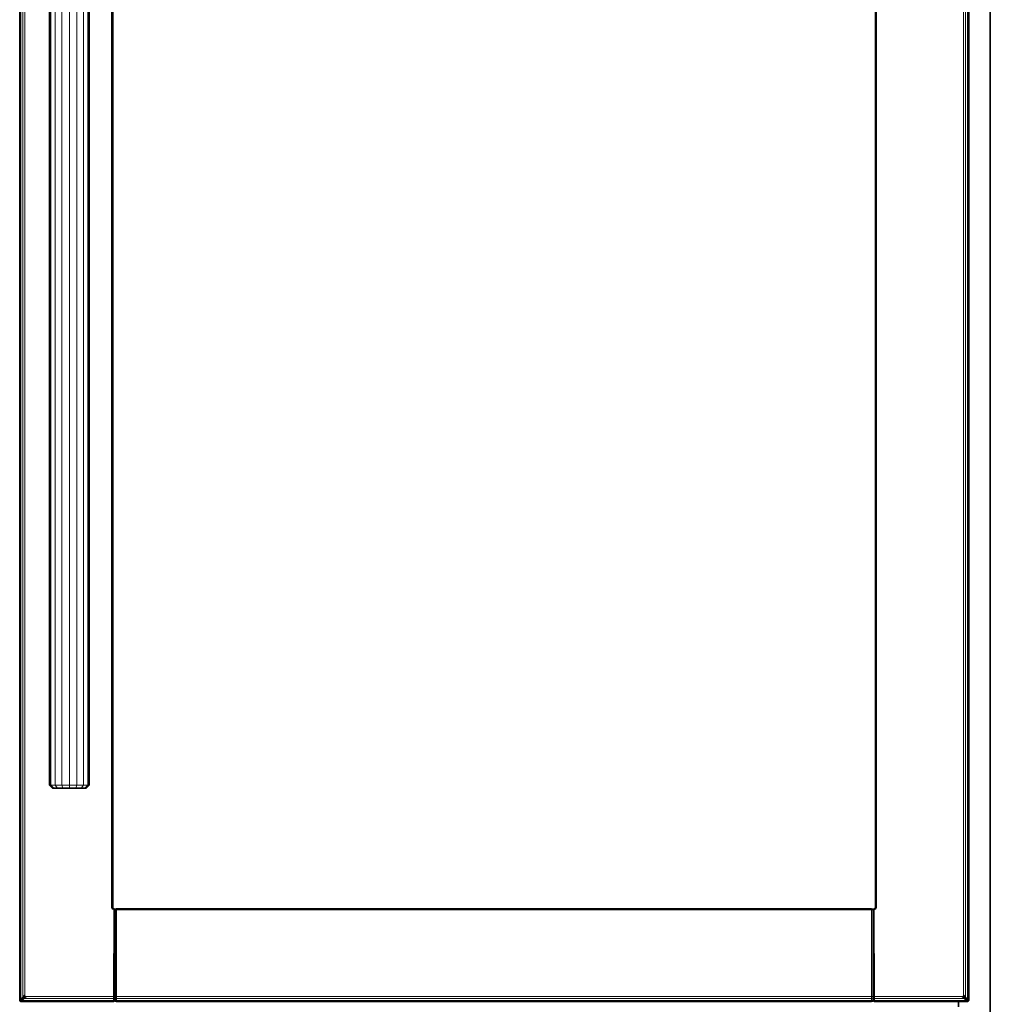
# Model space of a CAD drawing. Header units: inches. Extents: x 1 to 202, y 2 to 86.
# Tile 8 of 17: x 25 to 50, y 37 to 62. Entities that reach past the tile are written whole.
import ezdxf

# ---------------------------------------------------------------- set-up
doc = ezdxf.new("R2010")
doc.units = ezdxf.units.IN
doc.header["$MEASUREMENT"] = 0
doc.layers.add('Default', color=7, linetype='Continuous')

msp = doc.modelspace()

# ---------------------------------------------------------------- linework, layer by layer
at = {"layer": 'Default', "color": 252, "lineweight": 0, "true_color": 0x888888, "transparency": 33554687}
for p, q in [((25.265, 86.365), (25.265, 37.033)), ((25.265, 37.033), (25.265, 86.365)), ((25.271, 86.359), (25.271, 37.039)), ((25.393, 37.173), (25.393, 86.224)), ((48.968, 86.224), (48.968, 37.173)), ((49.095, 37.033), (49.095, 86.081)), ((49.638, 86.081), (49.638, 6.055)), ((27.57, 84.029), (27.57, 39.369)), ((27.592, 39.369), (27.593, 84.029)), ((27.601, 39.368), (27.601, 84.029)), ((27.601, 84.029), (27.601, 39.368)), ((27.601, 39.368), (27.601, 84.029)), ((27.601, 39.368), (27.601, 84.029)), ((46.752, 84.029), (46.752, 39.368)), ((46.752, 39.368), (46.752, 84.029)), ((46.752, 84.029), (46.752, 39.368)), ((46.752, 84.029), (46.752, 39.368)), ((46.76, 84.029), (46.761, 39.369)), ((46.782, 39.369), (46.782, 84.029)), ((26.012, 80.454), (26.012, 42.439)), ((27.012, 42.439), (27.012, 80.454)), ((26.012, 42.439), (26.091, 42.36)), ((26.091, 42.36), (26.123, 42.36)), ((26.123, 42.36), (26.214, 42.36)), ((26.214, 42.36), (26.351, 42.36)), ((26.351, 42.36), (26.512, 42.36)), ((26.512, 42.36), (26.673, 42.36)), ((26.673, 42.36), (26.81, 42.36)), ((26.81, 42.36), (26.901, 42.36)), ((26.901, 42.36), (26.933, 42.36)), ((26.933, 42.36), (27.012, 42.439)), ((27.57, 39.369), (27.589, 39.325)), ((27.601, 39.368), (27.592, 39.369)), ((27.606, 39.357), (27.601, 39.368)), ((27.606, 39.357), (27.601, 39.368)), ((27.606, 39.357), (27.601, 39.368)), ((27.61, 39.346), (27.606, 39.357)), ((27.61, 39.346), (27.606, 39.357)), ((27.61, 39.346), (27.606, 39.357)), ((27.632, 39.337), (27.61, 39.346)), ((27.632, 39.337), (27.61, 39.346)), ((27.632, 39.337), (27.61, 39.346)), ((27.65, 39.327), (27.632, 39.337)), ((27.65, 39.327), (27.632, 39.337)), ((27.65, 39.327), (27.632, 39.337)), ((27.65, 39.322), (27.65, 39.327)), ((27.65, 39.322), (27.65, 39.327)), ((27.65, 39.322), (27.65, 39.327)), ((27.668, 39.327), (27.658, 39.303)), ((27.668, 39.327), (27.658, 39.303)), ((27.668, 39.327), (27.658, 39.303)), ((27.693, 39.337), (27.668, 39.327)), ((27.693, 39.337), (27.668, 39.327)), ((27.693, 39.337), (27.668, 39.327)), ((46.659, 39.337), (27.693, 39.337)), ((27.693, 39.337), (46.659, 39.337)), ((27.693, 39.328), (27.693, 39.337)), ((46.659, 39.337), (27.693, 39.337)), ((46.659, 39.337), (27.693, 39.337)), ((46.659, 39.329), (27.693, 39.328)), ((46.685, 39.327), (46.659, 39.337)), ((46.659, 39.337), (46.659, 39.329)), ((46.685, 39.327), (46.659, 39.337)), ((46.685, 39.327), (46.659, 39.337)), ((46.685, 39.322), (46.685, 39.327)), ((46.685, 39.322), (46.685, 39.327)), ((46.685, 39.322), (46.685, 39.327)), ((46.703, 39.327), (46.702, 39.322)), ((46.703, 39.327), (46.702, 39.322)), ((46.703, 39.327), (46.702, 39.322)), ((46.712, 39.332), (46.703, 39.327)), ((46.712, 39.332), (46.703, 39.327)), ((46.712, 39.332), (46.703, 39.327)), ((46.72, 39.337), (46.712, 39.332)), ((46.72, 39.337), (46.712, 39.332)), ((46.72, 39.337), (46.712, 39.332)), ((46.743, 39.346), (46.72, 39.337)), ((46.743, 39.346), (46.72, 39.337)), ((46.743, 39.346), (46.72, 39.337)), ((46.747, 39.357), (46.743, 39.346)), ((46.747, 39.357), (46.743, 39.346)), ((46.747, 39.357), (46.743, 39.346)), ((46.752, 39.368), (46.747, 39.357)), ((46.752, 39.368), (46.747, 39.357)), ((46.752, 39.368), (46.747, 39.357)), ((46.761, 39.369), (46.752, 39.368)), ((46.764, 39.325), (46.782, 39.369)), ((27.589, 39.325), (27.632, 39.307)), ((27.632, 39.307), (27.622, 37.129)), ((27.65, 39.319), (27.65, 39.322)), ((27.65, 39.319), (27.65, 39.322)), ((27.65, 39.319), (27.65, 39.322)), ((27.654, 39.315), (27.65, 39.319)), ((27.654, 39.315), (27.65, 39.319)), ((27.654, 39.315), (27.65, 39.319)), ((27.658, 39.307), (27.654, 39.315)), ((27.658, 39.307), (27.654, 39.315)), ((27.658, 39.307), (27.654, 39.315)), ((27.658, 39.303), (27.658, 39.307)), ((27.658, 39.303), (27.658, 39.307)), ((27.658, 39.303), (27.658, 39.307)), ((27.693, 37.129), (27.693, 39.307)), ((27.693, 39.307), (46.659, 39.307)), ((46.659, 39.307), (46.659, 37.129)), ((46.692, 39.304), (46.685, 39.322)), ((46.692, 39.304), (46.685, 39.322)), ((46.692, 39.304), (46.685, 39.322)), ((46.695, 39.303), (46.692, 39.304)), ((46.695, 39.303), (46.692, 39.304)), ((46.695, 39.303), (46.692, 39.304)), ((46.697, 39.304), (46.695, 39.303)), ((46.697, 39.304), (46.695, 39.303)), ((46.697, 39.304), (46.695, 39.303)), ((46.695, 39.303), (46.695, 39.303)), ((46.695, 39.303), (46.695, 39.303)), ((46.695, 39.303), (46.695, 39.303)), ((46.7, 39.31), (46.697, 39.304)), ((46.7, 39.31), (46.697, 39.304)), ((46.7, 39.31), (46.697, 39.304)), ((46.702, 39.319), (46.7, 39.31)), ((46.702, 39.319), (46.7, 39.31)), ((46.702, 39.319), (46.7, 39.31)), ((46.702, 39.322), (46.702, 39.319)), ((46.702, 39.322), (46.702, 39.319)), ((46.702, 39.322), (46.702, 39.319)), ((46.72, 39.307), (46.764, 39.325)), ((46.731, 37.129), (46.72, 39.307)), ((25.406, 37.142), (25.393, 37.173)), ((25.437, 37.129), (25.406, 37.142)), ((27.622, 37.129), (25.437, 37.129)), ((46.659, 37.129), (27.693, 37.129)), ((48.924, 37.129), (46.731, 37.129)), ((48.955, 37.142), (48.924, 37.129)), ((48.968, 37.173), (48.955, 37.142)), ((25.271, 37.039), (25.265, 37.033)), ((25.265, 37.033), (25.275, 37.011)), ((25.275, 37.011), (25.297, 37.002)), ((25.297, 37.002), (25.303, 37.008)), ((25.297, 37.002), (27.622, 37.002)), ((27.622, 37.002), (25.297, 37.002)), ((25.303, 37.008), (27.622, 37.008)), ((27.622, 37.002), (27.647, 37.012)), ((27.622, 37.008), (27.622, 37.002)), ((27.647, 37.012), (27.658, 37.033)), ((27.658, 37.033), (27.668, 37.012)), ((27.668, 37.012), (27.693, 37.002)), ((27.693, 37.002), (27.693, 37.008)), ((27.693, 37.008), (46.659, 37.008)), ((27.693, 37.002), (46.659, 37.002)), ((46.659, 37.002), (27.693, 37.002)), ((46.659, 37.002), (46.685, 37.012)), ((46.659, 37.008), (46.659, 37.002)), ((46.685, 37.012), (46.695, 37.033)), ((46.695, 37.033), (46.706, 37.012)), ((46.706, 37.012), (46.731, 37.002)), ((46.731, 37.002), (48.838, 37.002)), ((48.838, 37.002), (48.838, 36.868)), ((48.838, 36.868), (48.838, 37.002)), ((48.838, 37.002), (49.064, 37.002)), ((49.064, 37.002), (49.086, 37.011)), ((49.086, 37.011), (49.095, 37.033))]:
    msp.add_line(p, q, dxfattribs=at).dxf.unprotected_set("ltscale", 0)
at = {"layer": 'Default', "color": 7, "lineweight": 35, "ltscale": 16.555915, "transparency": 33554687}
for p, q in [((25.265, 86.365), (25.265, 37.033)), ((49.095, 37.033), (49.095, 86.081)), ((49.638, 6.055), (49.638, 86.081)), ((27.601, 39.368), (27.601, 84.029)), ((46.752, 84.029), (46.752, 39.368)), ((26.012, 80.454), (26.012, 42.439)), ((27.012, 42.439), (27.012, 80.454)), ((26.012, 42.439), (26.091, 42.36)), ((26.091, 42.36), (26.123, 42.36)), ((26.123, 42.36), (26.214, 42.36)), ((26.214, 42.36), (26.351, 42.36)), ((26.351, 42.36), (26.512, 42.36)), ((26.512, 42.36), (26.673, 42.36)), ((26.673, 42.36), (26.81, 42.36)), ((26.81, 42.36), (26.901, 42.36)), ((26.901, 42.36), (26.933, 42.36)), ((26.933, 42.36), (27.012, 42.439)), ((27.606, 39.357), (27.601, 39.368)), ((27.61, 39.346), (27.606, 39.357)), ((27.61, 39.346), (27.632, 39.337)), ((27.65, 39.327), (27.632, 39.337)), ((27.65, 39.327), (27.65, 39.322)), ((27.668, 39.327), (27.658, 39.303)), ((27.693, 39.337), (27.668, 39.327)), ((27.668, 39.327), (27.668, 39.322)), ((46.659, 39.337), (27.693, 39.337)), ((46.685, 39.327), (46.659, 39.337)), ((46.685, 39.322), (46.685, 39.327)), ((46.703, 39.327), (46.702, 39.322)), ((46.712, 39.332), (46.703, 39.327)), ((46.712, 39.332), (46.72, 39.337)), ((46.72, 39.337), (46.743, 39.346)), ((46.743, 39.346), (46.747, 39.357)), ((46.747, 39.357), (46.752, 39.368)), ((27.65, 39.319), (27.65, 39.322)), ((27.65, 39.315), (27.65, 39.319)), ((27.65, 39.319), (27.654, 39.315)), ((27.651, 39.313), (27.65, 39.315)), ((27.651, 39.313), (27.65, 39.308)), ((27.651, 39.307), (27.65, 39.308)), ((27.651, 39.307), (27.65, 39.306)), ((27.651, 39.305), (27.65, 39.306)), ((27.653, 39.31), (27.651, 39.313)), ((27.655, 39.304), (27.651, 39.305)), ((27.658, 39.307), (27.653, 39.31)), ((27.654, 39.315), (27.658, 39.307)), ((27.657, 39.303), (27.655, 39.304)), ((27.658, 39.307), (27.657, 39.303)), ((27.658, 39.307), (27.668, 39.322)), ((27.658, 39.303), (27.658, 39.307)), ((27.658, 39.303), (27.66, 39.304)), ((27.658, 39.301), (27.658, 39.303)), ((27.66, 39.304), (27.663, 39.304)), ((27.663, 39.304), (27.668, 39.306)), ((27.668, 39.314), (27.668, 39.322)), ((27.668, 39.314), (27.668, 39.306)), ((46.685, 39.322), (46.692, 39.304)), ((46.685, 39.314), (46.685, 39.322)), ((46.685, 39.322), (46.695, 39.307)), ((46.685, 39.306), (46.685, 39.314)), ((46.685, 39.306), (46.689, 39.304)), ((46.689, 39.304), (46.692, 39.304)), ((46.695, 39.303), (46.692, 39.304)), ((46.702, 39.322), (46.695, 39.307)), ((46.695, 39.303), (46.697, 39.304)), ((46.695, 39.301), (46.695, 39.303)), ((46.695, 39.303), (46.695, 39.303)), ((46.695, 39.303), (46.695, 39.303)), ((46.7, 39.31), (46.697, 39.304)), ((46.703, 39.306), (46.697, 39.304)), ((46.7, 39.31), (46.702, 39.319)), ((46.702, 39.322), (46.702, 39.319)), ((46.702, 39.319), (46.703, 39.306)), ((25.265, 37.033), (25.275, 37.011)), ((25.275, 37.011), (25.297, 37.002)), ((27.622, 37.002), (25.297, 37.002)), ((27.622, 37.002), (27.647, 37.012)), ((27.647, 37.012), (27.658, 37.033)), ((27.653, 37.026), (27.658, 37.033)), ((27.658, 37.036), (27.658, 37.033)), ((27.658, 37.033), (27.668, 37.012)), ((27.662, 37.026), (27.658, 37.033)), ((27.668, 37.012), (27.693, 37.002)), ((27.693, 37.002), (46.659, 37.002)), ((46.659, 37.002), (46.685, 37.012)), ((46.685, 37.012), (46.695, 37.033)), ((46.695, 37.033), (46.69, 37.026)), ((46.695, 37.036), (46.695, 37.033)), ((46.706, 37.012), (46.695, 37.033)), ((46.695, 37.033), (46.7, 37.026)), ((46.706, 37.012), (46.731, 37.002)), ((46.731, 37.002), (48.838, 37.002)), ((48.838, 36.868), (48.838, 37.002)), ((48.838, 37.002), (49.064, 37.002)), ((49.064, 37.002), (49.086, 37.011)), ((49.086, 37.011), (49.095, 37.033))]:
    msp.add_line(p, q, dxfattribs=at)
at = {"layer": 'Default', "color": 251, "lineweight": 0, "true_color": 0x5d5d5d, "transparency": 33554687}
for p, q in [((25.271, 37.039), (25.271, 86.359)), ((25.295, 86.335), (25.295, 37.062)), ((49.066, 37.062), (49.066, 86.335)), ((49.09, 86.359), (49.09, 37.039)), ((49.09, 37.039), (49.09, 86.359)), ((49.095, 86.081), (49.095, 37.033)), ((25.295, 37.062), (25.271, 37.039)), ((25.303, 37.008), (25.326, 37.031)), ((27.622, 37.008), (25.303, 37.008)), ((25.326, 37.031), (27.622, 37.031)), ((27.622, 37.031), (27.622, 37.008)), ((27.693, 37.008), (27.693, 37.031)), ((27.693, 37.031), (46.659, 37.031)), ((46.659, 37.008), (27.693, 37.008)), ((46.659, 37.031), (46.659, 37.008)), ((46.731, 37.031), (49.035, 37.031)), ((46.731, 37.008), (46.731, 37.031)), ((49.058, 37.008), (46.731, 37.008)), ((46.731, 37.008), (49.058, 37.008)), ((46.731, 37.002), (46.731, 37.008)), ((48.838, 37.002), (46.731, 37.002)), ((49.064, 37.002), (48.838, 37.002)), ((49.035, 37.031), (49.058, 37.008)), ((49.058, 37.008), (49.064, 37.002)), ((49.09, 37.039), (49.066, 37.062)), ((49.095, 37.033), (49.09, 37.039))]:
    msp.add_line(p, q, dxfattribs=at).dxf.unprotected_set("ltscale", 0)
at = {"layer": 'Default', "color": 7, "lineweight": 15, "ltscale": 16.555915, "transparency": 33554687}
for p, q in [((25.271, 86.359), (25.271, 37.039)), ((25.295, 86.335), (25.295, 37.062)), ((49.066, 86.335), (49.066, 37.062)), ((49.09, 37.039), (49.09, 86.359)), ((25.344, 86.286), (25.344, 37.112)), ((25.393, 37.173), (25.393, 86.224)), ((48.968, 86.224), (48.968, 37.173)), ((49.016, 37.112), (49.016, 86.286)), ((27.57, 84.029), (27.57, 39.369)), ((27.593, 84.029), (27.592, 39.369)), ((46.761, 39.369), (46.76, 84.029)), ((46.782, 39.369), (46.782, 84.029)), ((26.05, 80.454), (26.05, 42.439)), ((26.158, 80.454), (26.158, 42.439)), ((26.321, 80.454), (26.321, 42.439)), ((26.512, 80.454), (26.512, 42.439)), ((26.703, 80.454), (26.703, 42.439)), ((26.866, 80.454), (26.866, 42.439)), ((26.974, 80.454), (26.974, 42.439)), ((26.05, 42.439), (26.012, 42.439)), ((26.05, 42.439), (26.123, 42.36)), ((26.05, 42.439), (26.158, 42.439)), ((26.158, 42.439), (26.214, 42.36)), ((26.158, 42.439), (26.321, 42.439)), ((26.321, 42.439), (26.351, 42.36)), ((26.321, 42.439), (26.512, 42.439)), ((26.512, 42.439), (26.512, 42.36)), ((26.512, 42.439), (26.703, 42.439)), ((26.703, 42.439), (26.673, 42.36)), ((26.703, 42.439), (26.866, 42.439)), ((26.866, 42.439), (26.81, 42.36)), ((26.866, 42.439), (26.974, 42.439)), ((26.974, 42.439), (26.901, 42.36)), ((26.974, 42.439), (27.012, 42.439)), ((27.57, 39.369), (27.589, 39.325)), ((27.592, 39.369), (27.57, 39.369)), ((27.606, 39.342), (27.589, 39.325)), ((27.592, 39.369), (27.606, 39.342)), ((27.592, 39.369), (27.601, 39.368)), ((27.61, 39.346), (27.606, 39.342)), ((27.606, 39.342), (27.619, 39.335)), ((27.619, 39.335), (27.632, 39.329)), ((27.632, 39.337), (27.632, 39.329)), ((27.632, 39.329), (27.632, 39.307)), ((27.632, 39.329), (27.65, 39.322)), ((27.668, 39.322), (27.693, 39.328)), ((27.693, 39.328), (27.693, 39.337)), ((46.659, 39.329), (27.693, 39.328)), ((27.693, 39.307), (27.693, 39.328)), ((46.659, 39.337), (46.659, 39.329)), ((46.659, 39.329), (46.659, 39.307)), ((46.659, 39.329), (46.685, 39.322)), ((46.72, 39.329), (46.702, 39.322)), ((46.72, 39.329), (46.747, 39.342)), ((46.72, 39.329), (46.72, 39.337)), ((46.72, 39.307), (46.72, 39.329)), ((46.743, 39.346), (46.745, 39.344)), ((46.745, 39.344), (46.747, 39.342)), ((46.747, 39.342), (46.761, 39.369)), ((46.764, 39.325), (46.747, 39.342)), ((46.752, 39.368), (46.761, 39.369)), ((46.782, 39.369), (46.761, 39.369)), ((46.764, 39.325), (46.782, 39.369)), ((27.589, 39.325), (27.632, 39.307)), ((27.632, 39.307), (27.622, 37.129)), ((27.632, 39.307), (27.65, 39.306)), ((27.65, 39.306), (27.647, 37.129)), ((27.65, 39.308), (27.651, 39.305)), ((27.655, 39.304), (27.653, 39.31)), ((27.658, 37.131), (27.658, 39.301)), ((27.668, 39.322), (27.66, 39.304)), ((27.663, 39.304), (27.668, 39.314)), ((27.668, 39.306), (27.693, 39.307)), ((27.668, 37.129), (27.668, 39.306)), ((27.693, 39.307), (46.659, 39.307)), ((27.693, 37.129), (27.693, 39.307)), ((46.659, 39.307), (46.659, 37.129)), ((46.659, 39.307), (46.685, 39.306)), ((46.689, 39.304), (46.685, 39.314)), ((46.685, 37.129), (46.685, 39.306)), ((46.695, 39.301), (46.695, 37.131)), ((46.703, 39.306), (46.72, 39.307)), ((46.703, 39.306), (46.706, 37.129)), ((46.72, 39.307), (46.764, 39.325)), ((46.731, 37.129), (46.72, 39.307)), ((25.344, 37.112), (25.295, 37.062)), ((25.393, 37.173), (25.344, 37.112)), ((25.344, 37.112), (25.354, 37.09)), ((25.354, 37.09), (25.406, 37.142)), ((25.376, 37.081), (25.437, 37.129)), ((25.406, 37.142), (25.393, 37.173)), ((25.437, 37.129), (25.406, 37.142)), ((27.622, 37.129), (25.437, 37.129)), ((27.622, 37.129), (27.622, 37.081)), ((27.647, 37.129), (27.622, 37.129)), ((27.647, 37.129), (27.658, 37.131)), ((27.647, 37.129), (27.647, 37.085)), ((27.658, 37.094), (27.658, 37.131)), ((27.668, 37.129), (27.658, 37.131)), ((27.693, 37.129), (27.668, 37.129)), ((27.668, 37.085), (27.668, 37.129)), ((46.659, 37.129), (27.693, 37.129)), ((27.693, 37.129), (27.693, 37.081)), ((46.659, 37.129), (46.659, 37.081)), ((46.685, 37.129), (46.659, 37.129)), ((46.695, 37.131), (46.685, 37.129)), ((46.685, 37.085), (46.685, 37.129)), ((46.695, 37.094), (46.695, 37.131)), ((46.706, 37.129), (46.695, 37.131)), ((46.706, 37.129), (46.706, 37.085)), ((46.706, 37.129), (46.731, 37.129)), ((48.924, 37.129), (46.731, 37.129)), ((46.731, 37.081), (46.731, 37.129)), ((48.955, 37.142), (48.924, 37.129)), ((48.924, 37.129), (48.985, 37.081)), ((48.968, 37.173), (48.955, 37.142)), ((48.955, 37.142), (49.007, 37.09)), ((49.016, 37.112), (48.968, 37.173)), ((49.007, 37.09), (49.016, 37.112)), ((49.066, 37.062), (49.016, 37.112)), ((25.271, 37.039), (25.265, 37.033)), ((25.295, 37.062), (25.271, 37.039)), ((25.271, 37.039), (25.281, 37.017)), ((25.275, 37.011), (25.281, 37.017)), ((25.281, 37.017), (25.304, 37.04)), ((25.281, 37.017), (25.303, 37.008)), ((25.304, 37.04), (25.295, 37.062)), ((25.297, 37.002), (25.303, 37.008)), ((25.303, 37.008), (25.326, 37.031)), ((25.303, 37.008), (27.622, 37.008)), ((25.304, 37.04), (25.354, 37.09)), ((25.326, 37.031), (25.304, 37.04)), ((25.326, 37.031), (25.376, 37.081)), ((25.326, 37.031), (27.622, 37.031)), ((25.354, 37.09), (25.376, 37.081)), ((27.622, 37.081), (25.376, 37.081)), ((27.622, 37.081), (27.647, 37.085)), ((27.622, 37.031), (27.622, 37.081)), ((27.647, 37.039), (27.622, 37.031)), ((27.622, 37.031), (27.622, 37.008)), ((27.647, 37.017), (27.622, 37.008)), ((27.622, 37.008), (27.622, 37.002)), ((27.658, 37.094), (27.647, 37.085)), ((27.647, 37.085), (27.647, 37.039)), ((27.647, 37.039), (27.658, 37.057)), ((27.647, 37.017), (27.658, 37.041)), ((27.647, 37.039), (27.647, 37.017)), ((27.647, 37.017), (27.647, 37.012)), ((27.658, 37.057), (27.658, 37.094)), ((27.658, 37.094), (27.668, 37.085)), ((27.658, 37.041), (27.658, 37.057)), ((27.668, 37.039), (27.658, 37.057)), ((27.658, 37.036), (27.658, 37.041)), ((27.668, 37.017), (27.658, 37.041)), ((27.668, 37.085), (27.668, 37.039)), ((27.693, 37.081), (27.668, 37.085)), ((27.668, 37.017), (27.668, 37.039)), ((27.668, 37.039), (27.693, 37.031)), ((27.693, 37.008), (27.668, 37.017)), ((27.668, 37.012), (27.668, 37.017)), ((27.693, 37.031), (27.693, 37.081)), ((27.693, 37.081), (46.659, 37.081)), ((27.693, 37.008), (27.693, 37.031)), ((27.693, 37.031), (46.659, 37.031)), ((46.659, 37.008), (27.693, 37.008)), ((27.693, 37.008), (27.693, 37.002)), ((46.659, 37.081), (46.685, 37.085)), ((46.659, 37.031), (46.659, 37.081)), ((46.685, 37.039), (46.659, 37.031)), ((46.659, 37.031), (46.659, 37.008)), ((46.685, 37.017), (46.659, 37.008)), ((46.659, 37.008), (46.659, 37.002)), ((46.695, 37.094), (46.685, 37.085)), ((46.685, 37.085), (46.685, 37.039)), ((46.685, 37.039), (46.695, 37.057)), ((46.695, 37.041), (46.685, 37.017)), ((46.685, 37.017), (46.685, 37.039)), ((46.685, 37.012), (46.685, 37.017)), ((46.695, 37.057), (46.695, 37.094)), ((46.706, 37.085), (46.695, 37.094)), ((46.695, 37.041), (46.695, 37.057)), ((46.695, 37.057), (46.706, 37.039)), ((46.695, 37.036), (46.695, 37.041)), ((46.695, 37.041), (46.706, 37.017)), ((46.706, 37.085), (46.706, 37.039)), ((46.706, 37.085), (46.731, 37.081)), ((46.706, 37.039), (46.706, 37.017)), ((46.731, 37.031), (46.706, 37.039)), ((46.706, 37.017), (46.706, 37.012)), ((46.731, 37.008), (46.706, 37.017)), ((46.731, 37.081), (48.985, 37.081)), ((46.731, 37.031), (46.731, 37.081)), ((49.035, 37.031), (46.731, 37.031)), ((46.731, 37.008), (46.731, 37.031)), ((49.058, 37.008), (46.731, 37.008)), ((46.731, 37.002), (46.731, 37.008)), ((48.985, 37.081), (49.007, 37.09)), ((48.985, 37.081), (49.035, 37.031)), ((49.007, 37.09), (49.057, 37.04)), ((49.057, 37.04), (49.035, 37.031)), ((49.035, 37.031), (49.058, 37.008)), ((49.066, 37.062), (49.057, 37.04)), ((49.057, 37.04), (49.08, 37.017)), ((49.058, 37.008), (49.08, 37.017)), ((49.058, 37.008), (49.064, 37.002)), ((49.09, 37.039), (49.066, 37.062)), ((49.08, 37.017), (49.09, 37.039)), ((49.08, 37.017), (49.086, 37.011)), ((49.095, 37.033), (49.09, 37.039))]:
    msp.add_line(p, q, dxfattribs=at)
at = {"layer": 'Default', "color": 8, "lineweight": 0, "true_color": 0x787878, "transparency": 33554687}
for p, q in [((25.295, 37.062), (25.295, 86.335)), ((49.066, 86.335), (49.066, 37.062)), ((25.344, 86.286), (25.344, 37.112)), ((49.016, 37.112), (49.016, 86.286)), ((25.344, 37.112), (25.295, 37.062)), ((49.066, 37.062), (49.016, 37.112)), ((25.326, 37.031), (25.376, 37.081)), ((27.622, 37.031), (25.326, 37.031)), ((25.376, 37.081), (27.622, 37.081)), ((27.622, 37.081), (27.622, 37.031)), ((27.693, 37.031), (27.693, 37.081)), ((27.693, 37.081), (46.659, 37.081)), ((46.659, 37.031), (27.693, 37.031)), ((46.659, 37.081), (46.659, 37.031)), ((46.731, 37.081), (48.985, 37.081)), ((46.731, 37.031), (46.731, 37.081)), ((49.035, 37.031), (46.731, 37.031)), ((48.985, 37.081), (49.035, 37.031))]:
    msp.add_line(p, q, dxfattribs=at).dxf.unprotected_set("ltscale", 0)
at = {"layer": 'Default', "color": 252, "lineweight": 0, "true_color": 0x868686, "transparency": 33554687}
for p, q in [((25.344, 37.112), (25.344, 86.286)), ((25.393, 86.224), (25.393, 37.173)), ((48.968, 37.173), (48.968, 86.224)), ((49.016, 86.286), (49.016, 37.112)), ((25.393, 37.173), (25.344, 37.112)), ((25.376, 37.081), (25.437, 37.129)), ((25.437, 37.129), (27.622, 37.129)), ((27.622, 37.129), (27.622, 37.081)), ((27.693, 37.081), (27.693, 37.129)), ((27.693, 37.129), (46.659, 37.129)), ((46.659, 37.129), (46.659, 37.081)), ((46.731, 37.129), (48.924, 37.129)), ((46.731, 37.081), (46.731, 37.129)), ((48.924, 37.129), (48.985, 37.081)), ((49.016, 37.112), (48.968, 37.173)), ((27.622, 37.081), (25.376, 37.081)), ((46.659, 37.081), (27.693, 37.081)), ((48.985, 37.081), (46.731, 37.081))]:
    msp.add_line(p, q, dxfattribs=at).dxf.unprotected_set("ltscale", 0)
at = {"layer": 'Default', "color": 8, "lineweight": 0, "true_color": 0x818181, "transparency": 33554687}
for p, q in [((27.57, 39.369), (27.57, 84.029)), ((27.593, 84.029), (27.592, 39.369)), ((46.761, 39.369), (46.76, 84.029)), ((46.782, 84.029), (46.782, 39.369)), ((27.592, 39.369), (27.57, 39.369)), ((27.693, 39.328), (46.659, 39.329)), ((27.693, 39.307), (27.693, 39.328)), ((46.659, 39.329), (46.659, 39.307)), ((46.782, 39.369), (46.761, 39.369)), ((27.658, 39.303), (27.66, 39.304)), ((27.658, 39.301), (27.658, 39.303)), ((27.658, 37.131), (27.658, 39.301)), ((27.66, 39.304), (27.663, 39.304)), ((27.663, 39.304), (27.668, 39.306)), ((27.668, 39.306), (27.693, 39.307)), ((27.668, 39.306), (27.668, 37.129)), ((27.668, 37.129), (27.668, 39.306)), ((46.659, 39.307), (27.693, 39.307)), ((27.693, 39.307), (27.693, 37.129)), ((46.659, 37.129), (46.659, 39.307)), ((46.659, 39.307), (46.685, 39.306)), ((46.685, 39.306), (46.685, 37.129)), ((27.668, 37.129), (27.658, 37.131)), ((27.693, 37.129), (27.668, 37.129)), ((46.685, 37.129), (46.659, 37.129))]:
    msp.add_line(p, q, dxfattribs=at).dxf.unprotected_set("ltscale", 0)
at = {"layer": 'Default', "color": 250, "lineweight": 0, "true_color": 0x3f3f3f, "transparency": 33554687}
for p, q in [((26.012, 42.439), (26.012, 80.454)), ((26.05, 80.454), (26.05, 42.439)), ((26.974, 42.439), (26.974, 80.454)), ((27.012, 80.454), (27.012, 42.439)), ((26.05, 42.439), (26.012, 42.439)), ((27.012, 42.439), (26.974, 42.439))]:
    msp.add_line(p, q, dxfattribs=at).dxf.unprotected_set("ltscale", 0)
at = {"layer": 'Default', "color": 251, "lineweight": 0, "true_color": 0x606060, "transparency": 33554687}
for p, q in [((26.05, 42.439), (26.05, 80.454)), ((26.158, 80.454), (26.158, 42.439)), ((26.866, 42.439), (26.866, 80.454)), ((26.974, 80.454), (26.974, 42.439)), ((26.158, 42.439), (26.05, 42.439)), ((26.974, 42.439), (26.866, 42.439))]:
    msp.add_line(p, q, dxfattribs=at).dxf.unprotected_set("ltscale", 0)
at = {"layer": 'Default', "color": 8, "lineweight": 0, "true_color": 0x797979, "transparency": 33554687}
for p, q in [((26.158, 42.439), (26.158, 80.454)), ((26.321, 80.454), (26.321, 42.439)), ((26.703, 42.439), (26.703, 80.454)), ((26.866, 80.454), (26.866, 42.439)), ((26.321, 42.439), (26.158, 42.439)), ((26.866, 42.439), (26.703, 42.439))]:
    msp.add_line(p, q, dxfattribs=at).dxf.unprotected_set("ltscale", 0)
at = {"layer": 'Default', "color": 252, "lineweight": 0, "true_color": 0x878787, "transparency": 33554687}
for p, q in [((26.321, 42.439), (26.321, 80.454)), ((26.512, 42.439), (26.512, 80.454)), ((26.512, 80.454), (26.512, 42.439)), ((26.703, 80.454), (26.703, 42.439)), ((26.512, 42.439), (26.321, 42.439)), ((26.703, 42.439), (26.512, 42.439))]:
    msp.add_line(p, q, dxfattribs=at).dxf.unprotected_set("ltscale", 0)
at = {"layer": 'Default', "color": 250, "lineweight": 0, "true_color": 0x3a3a3a, "transparency": 33554687}
for p, q in [((26.091, 42.36), (26.012, 42.439)), ((26.012, 42.439), (26.05, 42.439)), ((26.05, 42.439), (26.123, 42.36)), ((26.123, 42.36), (26.091, 42.36)), ((26.901, 42.36), (26.974, 42.439)), ((26.933, 42.36), (26.901, 42.36)), ((27.012, 42.439), (26.933, 42.36)), ((26.974, 42.439), (27.012, 42.439))]:
    msp.add_line(p, q, dxfattribs=at).dxf.unprotected_set("ltscale", 0)
at = {"layer": 'Default', "color": 251, "lineweight": 0, "true_color": 0x515151, "transparency": 33554687}
for p, q in [((26.123, 42.36), (26.05, 42.439)), ((26.05, 42.439), (26.158, 42.439)), ((26.214, 42.36), (26.123, 42.36)), ((26.158, 42.439), (26.214, 42.36)), ((26.81, 42.36), (26.866, 42.439)), ((26.901, 42.36), (26.81, 42.36)), ((26.866, 42.439), (26.974, 42.439)), ((26.974, 42.439), (26.901, 42.36))]:
    msp.add_line(p, q, dxfattribs=at).dxf.unprotected_set("ltscale", 0)
at = {"layer": 'Default', "color": 251, "lineweight": 0, "true_color": 0x636363, "transparency": 33554687}
for p, q in [((26.214, 42.36), (26.158, 42.439)), ((26.158, 42.439), (26.321, 42.439)), ((26.351, 42.36), (26.214, 42.36)), ((26.321, 42.439), (26.351, 42.36)), ((26.673, 42.36), (26.703, 42.439)), ((26.81, 42.36), (26.673, 42.36)), ((26.703, 42.439), (26.866, 42.439)), ((26.866, 42.439), (26.81, 42.36))]:
    msp.add_line(p, q, dxfattribs=at).dxf.unprotected_set("ltscale", 0)
at = {"layer": 'Default', "color": 251, "lineweight": 0, "true_color": 0x6d6d6d, "transparency": 33554687}
for p, q in [((26.351, 42.36), (26.321, 42.439)), ((26.321, 42.439), (26.512, 42.439)), ((26.512, 42.36), (26.351, 42.36)), ((26.512, 42.439), (26.512, 42.36)), ((26.512, 42.36), (26.512, 42.439)), ((26.512, 42.439), (26.703, 42.439)), ((26.673, 42.36), (26.512, 42.36)), ((26.703, 42.439), (26.673, 42.36))]:
    msp.add_line(p, q, dxfattribs=at).dxf.unprotected_set("ltscale", 0)
at = {"layer": 'Default', "color": 8, "lineweight": 0, "transparency": 33554687}
for p, q in [((27.622, 37.129), (27.632, 39.307)), ((27.632, 39.307), (27.65, 39.306)), ((27.65, 39.306), (27.647, 37.129)), ((46.695, 39.303), (46.697, 39.304)), ((46.695, 39.303), (46.697, 39.304)), ((46.695, 39.301), (46.695, 39.303)), ((46.695, 39.303), (46.695, 39.303)), ((46.695, 39.303), (46.695, 39.303)), ((46.695, 39.301), (46.695, 39.303)), ((46.695, 37.131), (46.695, 39.301)), ((46.695, 37.131), (46.695, 39.301)), ((46.697, 39.304), (46.703, 39.306)), ((46.697, 39.304), (46.703, 39.306)), ((46.703, 39.306), (46.72, 39.307)), ((46.706, 37.129), (46.703, 39.306)), ((46.703, 39.306), (46.706, 37.129)), ((46.703, 39.306), (46.706, 37.129)), ((46.72, 39.307), (46.731, 37.129)), ((27.647, 37.129), (27.622, 37.129)), ((46.706, 37.129), (46.695, 37.131)), ((46.706, 37.129), (46.695, 37.131)), ((46.731, 37.129), (46.706, 37.129))]:
    msp.add_line(p, q, dxfattribs=at).dxf.unprotected_set("ltscale", 0)
at = {"layer": 'Default', "color": 251, "lineweight": 0, "true_color": 0x505050, "transparency": 33554687}
for p, q in [((27.647, 37.129), (27.65, 39.306)), ((27.65, 39.306), (27.651, 39.305)), ((27.651, 39.305), (27.655, 39.304)), ((27.655, 39.304), (27.657, 39.303)), ((27.657, 39.303), (27.658, 39.307)), ((27.658, 39.307), (27.658, 39.303)), ((27.658, 39.303), (27.658, 39.301)), ((27.658, 39.301), (27.658, 37.131)), ((27.658, 37.131), (27.647, 37.129))]:
    msp.add_line(p, q, dxfattribs=at).dxf.unprotected_set("ltscale", 0)
at = {"layer": 'Default', "color": 251, "lineweight": 0, "true_color": 0x4c4c4c, "transparency": 33554687}
for p, q in [((46.685, 37.129), (46.685, 39.306)), ((46.685, 39.306), (46.689, 39.304)), ((46.689, 39.304), (46.692, 39.304)), ((46.692, 39.304), (46.695, 39.303)), ((46.695, 39.303), (46.695, 39.301)), ((46.695, 39.301), (46.695, 37.131)), ((46.695, 37.131), (46.685, 37.129))]:
    msp.add_line(p, q, dxfattribs=at).dxf.unprotected_set("ltscale", 0)

doc.saveas('drawing.dxf')
